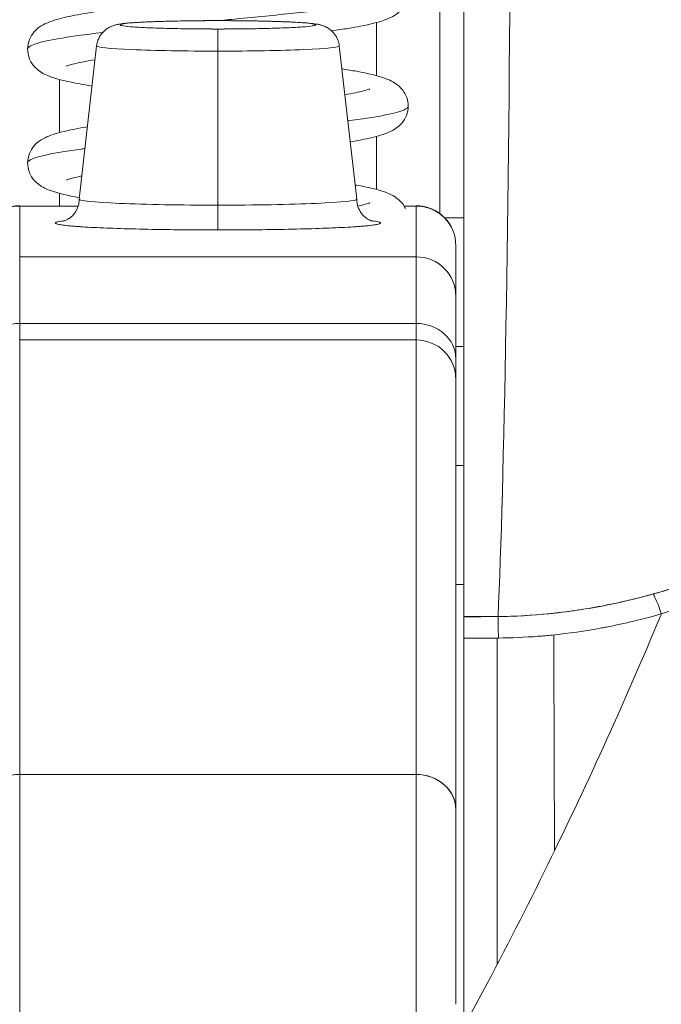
# Model space of a CAD drawing. Header units: inches. Extents: x 16 to 394, y 3 to 249.
# Tile 16 of 116: x 182.677 to 182.996, y 82.585 to 83.074. Entities that reach past the tile are written whole.
import ezdxf

# ---------------------------------------------------------------- set-up
doc = ezdxf.new("R2010")
doc.units = ezdxf.units.IN
doc.header["$LTSCALE"] = 24
doc.header["$MEASUREMENT"] = 0
doc.layers.get('0').update_dxf_attribs({"lineweight": 0})
doc.layers.add('Dimension (ANSI)', color=7, linetype='Continuous', lineweight=5)
doc.layers.add('Visible (ANSI)', color=7, linetype='Continuous', lineweight=5)
doc.styles.add('ROMANS', font='tahoma.ttf')
doc.dimstyles.new('Default (ANSI)', dxfattribs={"dimscale": 24, "dimtxt": 0.07, "dimasz": 0.07, "dimexe": 0.125, "dimexo": 0.0625, "dimgap": 0.031496, "dimtad": 0, "dimtih": 1, "dimtoh": 1, "dimrnd": 1e-08, "dimzin": 0, "dimdsep": 46, "dimtxsty": 'ROMANS', "dimblk": 'Filled-1', "dimcen": 0.09, "dimdle": 0.393701, "dimclrd": 256, "dimclre": 256, "dimclrt": 256, "dimadec": 0, "dimazin": 0, "dimtfac": 0.928571, "dimtofl": 0, "dimtmove": 0, "dimatfit": 3, "dimfxl": 1, "dimtolj": 1, "dimtzin": 0, "dimlwd": -1, "dimlwe": -1, "dimarcsym": 0})

# ---------------------------------------------------------------- blocks, each defined once
blk = doc.blocks.new('Filled-1')
at = {"color": 0}
for p, q in [((0, 0), (-1, 0.17857)), ((-1, 0.17857), (-1, -0.17857)), ((-1, 0), (0, 0)), ((-1, -0.17857), (0, 0))]:
    blk.add_line(p, q, dxfattribs=at)
at = {"color": 0, "flags": 128}
blk.add_lwpolyline([(-1, -0.17857), (0, 0), (-1, 0.17857), (-1, -0.17857)], dxfattribs=at)
at = {"color": 0}
blk.add_solid([(-1, -0.17857), (0, 0), (-1, 0.17857), (-1, -0.17857)], dxfattribs=at)
blk = doc.blocks.new('*D24')
at = {"layer": 'Defpoints', "color": 0, "transparency": 16777216}
for p in [(150.02567, 87.8232), (150.02567, 81.5664), (185.46317, 81.5664)]:
    blk.add_point(p, dxfattribs=at)
at = {"layer": 'Dimension (ANSI)', "transparency": 16777216}
for p, q in [((150.02567, 83.0664), (150.02567, 90.8232)), ((185.46317, 83.0664), (185.46317, 90.8232)), ((151.70567, 87.8232), (159.95091, 87.8232)), ((183.78317, 87.8232), (175.53794, 87.8232))]:
    blk.add_line(p, q, dxfattribs=at)
at = {"layer": 'Dimension (ANSI)', "transparency": 16777216, "xscale": 1.680000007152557, "yscale": 1.680000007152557, "zscale": 1.680000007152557, "rotation": 180}
blk.add_blockref('Filled-1', (150.02567, 87.8232), dxfattribs=at)
at = {"layer": 'Dimension (ANSI)', "transparency": 16777216, "xscale": 1.680000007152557, "yscale": 1.680000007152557, "zscale": 1.680000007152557}
blk.add_blockref('Filled-1', (185.46317, 87.8232), dxfattribs=at)
at = {"layer": 'Dimension (ANSI)', "transparency": 16777216, "insert": (167.74442, 87.8232), "char_height": 1.68, "attachment_point": 5, "style": 'ROMANS'}
blk.add_mtext('\\A1;\\fTahoma|b0|i0;\\H1.6800;35.44\\P\\fTahoma|b0|i0;\\H1.6800;DOOR WIDTH', dxfattribs=at)
blk = doc.blocks.new('*D25')
at = {"layer": 'Defpoints', "color": 0, "transparency": 16777216}
for p in [(186.15267, 87.8232), (185.46317, 81.5664), (186.15267, 80.48478)]:
    blk.add_point(p, dxfattribs=at)
at = {"layer": 'Dimension (ANSI)', "transparency": 16777216}
for p, q in [((185.46317, 83.0664), (185.46317, 90.8232)), ((186.15267, 81.98478), (186.15267, 90.8232)), ((183.78317, 87.8232), (182.10317, 87.8232)), ((187.83267, 87.8232), (189.51267, 87.8232))]:
    blk.add_line(p, q, dxfattribs=at)
at = {"layer": 'Dimension (ANSI)', "transparency": 16777216, "xscale": 1.680000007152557, "yscale": 1.680000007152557, "zscale": 1.680000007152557}
blk.add_blockref('Filled-1', (185.46317, 87.8232), dxfattribs=at)
at = {"layer": 'Dimension (ANSI)', "transparency": 16777216, "xscale": 1.680000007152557, "yscale": 1.680000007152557, "zscale": 1.680000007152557, "rotation": 180}
blk.add_blockref('Filled-1', (186.15267, 87.8232), dxfattribs=at)
at = {"layer": 'Dimension (ANSI)', "transparency": 16777216, "insert": (193.27317, 87.8232), "char_height": 1.68, "attachment_point": 5, "style": 'ROMANS'}
blk.add_mtext('\\A1;(0.69)', dxfattribs=at)

msp = doc.modelspace()

# ---------------------------------------------------------------- linework, layer by layer
at = {"layer": 'Visible (ANSI)'}
for p, q in [((182.88591, 83.27019), (182.88591, 82.97733)), ((182.89772, 83.13619), (182.89772, 82.77739)), ((182.77567, 83.07314), (182.77567, 83.07315)), ((182.77567, 83.07315), (182.77567, 83.07314)), ((182.77567, 83.05802), (182.77567, 83.06899)), ((182.77567, 83.06899), (182.77567, 83.05802)), ((182.85443, 83.04583), (182.85443, 83.07219)), ((182.85443, 83.07219), (182.85443, 83.04583)), ((182.71543, 83.06061), (182.70678, 82.98454)), ((182.83592, 83.06061), (182.84457, 82.98454)), ((182.77567, 83.05802), (182.77567, 82.98158)), ((182.77567, 82.98158), (182.77567, 83.05802)), ((182.69695, 83.01758), (182.69695, 83.04393)), ((182.69695, 83.04393), (182.69695, 83.01758)), ((182.85443, 82.98933), (182.85443, 83.0157)), ((182.85443, 83.0157), (182.85443, 82.98933)), ((182.69695, 82.98115), (182.69695, 82.98744)), ((182.69695, 82.98744), (182.69695, 82.98115)), ((182.67725, 82.98115), (182.67725, 82.98127)), ((182.67725, 82.98115), (182.70628, 82.98115)), ((182.67725, 82.95593), (182.67725, 82.98115)), ((182.67725, 82.98115), (182.67725, 82.95593)), ((182.77567, 82.96928), (182.77567, 82.98158)), ((182.77567, 82.98158), (182.77567, 82.96928)), ((182.86813, 82.98115), (182.8741, 82.98115)), ((182.8741, 82.98127), (182.8741, 82.98115)), ((182.8741, 82.95593), (182.8741, 82.98115)), ((182.8741, 82.98115), (182.8741, 82.95593)), ((182.88826, 82.97526), (182.89772, 82.97526)), ((182.89772, 82.97526), (182.88826, 82.97526)), ((182.89378, 82.96148), (182.89378, 82.96158)), ((182.89378, 82.93627), (182.89378, 82.96148)), ((182.89378, 82.96148), (182.89378, 82.93627)), ((182.67725, 82.95593), (182.67725, 82.92289)), ((182.67725, 82.95593), (182.8741, 82.95593)), ((182.8741, 82.95593), (182.67725, 82.95593)), ((182.67725, 82.92289), (182.67725, 82.95593)), ((182.85443, 82.95593), (182.85443, 82.95593)), ((182.85443, 82.95593), (182.85443, 82.95593)), ((182.8741, 82.95593), (182.8741, 82.92289)), ((182.8741, 82.92289), (182.8741, 82.95593)), ((182.89378, 82.90529), (182.89378, 82.93627)), ((182.8741, 82.92289), (182.67725, 82.92289)), ((182.67725, 82.92289), (182.67725, 82.91472)), ((182.67725, 82.92289), (182.8741, 82.92289)), ((182.67725, 82.92289), (182.67725, 82.91472)), ((182.8741, 82.91472), (182.8741, 82.92289)), ((182.8741, 82.91472), (182.8741, 82.92289)), ((182.67725, 82.6991), (182.67725, 82.91472)), ((182.67725, 82.91472), (182.67725, 82.6991)), ((182.67725, 82.91472), (182.8741, 82.91472)), ((182.8741, 82.91472), (182.8741, 82.6991)), ((182.8741, 82.6991), (182.8741, 82.91472)), ((182.89378, 82.91139), (182.89772, 82.91139)), ((182.89378, 82.90529), (182.89378, 82.89504)), ((182.89378, 82.68163), (182.89378, 82.89504)), ((182.89378, 82.85233), (182.89772, 82.85233)), ((182.89772, 82.85233), (182.89378, 82.85233)), ((182.89378, 82.79328), (182.89772, 82.79328)), ((182.89772, 82.77739), (182.91475, 82.77739)), ((182.91438, 82.60496), (182.91438, 82.76677)), ((182.67725, 82.56535), (182.67725, 82.6991)), ((182.8741, 82.6991), (182.67725, 82.6991)), ((182.67725, 82.6991), (182.67725, 82.56535)), ((182.67725, 82.6991), (182.8741, 82.6991)), ((182.8741, 82.6991), (182.8741, 82.56535)), ((182.8741, 82.56535), (182.8741, 82.6991)), ((182.89378, 82.58504), (182.89378, 82.68163))]:
    msp.add_line(p, q, dxfattribs=at)
for centre, radius, start, end in [((182.67725, 82.96158), 0.01969, 90, 180), ((182.8741, 82.96158), 0.01969, 0, 90), ((182.8741, 82.89504), 0.01969, 0, 90), ((182.89772, 82.75898), 0.02008, 90.0001, 90.0001)]:
    msp.add_arc(centre, radius, start, end, dxfattribs=at)
for centre, major_axis, ratio, start_param, end_param in [((182.91032, 83.28219), (0, -0.55118), 0.02, 0.413203, 1.302303), ((182.91032, 83.28219), (0, 0.55118), 0.02, 3.555085, 4.443895), ((182.77567, 83.07107), (-0.04851, 0), 0.042782, 4.712389, 7.853982), ((182.77567, 83.07107), (0.04851, 0), 0.042782, 4.712389, 7.853982), ((182.77567, 83.0606), (-0.06025, 0), 0.042782, 6.278319, 7.853982), ((182.77567, 83.0606), (-0.06025, 0), 0.042782, 6.278319, 7.853982), ((182.77567, 83.0606), (0.06025, 0), 0.042782, 4.712389, 6.288051), ((182.77567, 83.0606), (0.06025, 0), 0.042782, 4.712389, 6.288051), ((182.67725, 82.96148), (-0.01969, 0), 0.999084, 4.712389, 6.283185), ((182.67725, 82.96148), (-0.01969, 0), 0.999084, 4.712389, 6.283185), ((182.77567, 82.98453), (-0.0689, 0), 0.042782, 6.278319, 7.853982), ((182.77567, 82.98453), (-0.0689, 0), 0.042782, 6.278319, 7.853982), ((182.77567, 82.98453), (0.0689, 0), 0.042782, 4.712389, 6.288051), ((182.77567, 82.98453), (0.0689, 0), 0.042782, 4.712389, 6.288051), ((182.8741, 82.96148), (0.01969, 0), 0.999084, 0, 1.570796), ((182.8741, 82.96148), (0.01969, 0), 0.999084, 0, 1.570796), ((182.77567, 82.97273), (-0.08071, 0), 0.042782, 5.937993, 7.853982), ((182.77567, 82.97273), (0.08071, 0), 0.042782, 4.712389, 6.628377), ((182.8741, 82.93627), (0.01969, 0), 0.999084, 0, 1.570796), ((182.8741, 82.93627), (0.01969, 0), 0.999084, 0, 1.570796), ((182.67725, 82.90529), (-0.01969, 0), 0.894179, 4.712389, 6.283185), ((182.8741, 82.90529), (0.01969, 0), 0.894179, 0, 1.570796), ((182.8741, 82.90529), (0.01969, 0), 0.894179, 0, 1.570796), ((182.99579, 82.77069), (-0.00536, 0.01935), 0.115734, 5.108846, 5.870906), ((182.99579, 82.77069), (0.00536, -0.01935), 0.115734, 1.967255, 2.729315), ((182.89773, 84.2175), (-1.53264, -0.00003), 0.939644, 1.570771, 1.581885), ((182.91492, 82.75907), (0.00022, -0.02008), 0.004433, 1.964368, 2.728174), ((182.91492, 82.75907), (-0.00022, 0.02008), 0.004433, 5.10598, 5.869776), ((182.67725, 82.68163), (-0.01969, 0), 0.887306, 4.712389, 6.28319), ((182.67725, 82.68163), (-0.01969, 0), 0.887306, 4.712389, 6.283185), ((182.8741, 82.68163), (0.01969, 0), 0.887306, 0, 1.570796), ((182.8741, 82.68163), (0.01969, 0), 0.887306, 6.28318, 7.853982)]:
    msp.add_ellipse(centre, major_axis=major_axis, ratio=ratio, start_param=start_param, end_param=end_param, dxfattribs=at)
for points, knots in [([(182.89772, 83.13619), (182.89772, 83.10459), (182.89772, 83.07423), (182.89772, 83.04482), (182.89772, 83.0154), (182.89772, 82.98693), (182.89772, 82.96027), (182.89772, 82.9336), (182.89772, 82.90875), (182.89772, 82.88594), (182.89772, 82.86314), (182.89772, 82.84238), (182.89772, 82.82422), (182.89772, 82.80607), (182.89772, 82.79051), (182.89772, 82.77737)], [0, 0, 0, 0, 0.2, 0.2, 0.2, 0.4, 0.4, 0.4, 0.6, 0.6, 0.6, 0.8, 0.8, 0.8, 1, 1, 1, 1]), ([(182.68119, 83.05901), (182.68119, 83.06061), (182.68153, 83.06226), (182.68268, 83.06516), (182.6835, 83.06643), (182.6852, 83.06845), (182.6861, 83.06922), (182.68828, 83.07078), (182.68951, 83.07142), (182.69339, 83.07313), (182.6961, 83.0739), (182.70263, 83.07546), (182.70643, 83.0762), (182.71787, 83.07812), (182.72662, 83.07931), (182.74446, 83.0815), (182.75354, 83.08252), (182.77161, 83.08451), (182.78082, 83.08549), (182.7983, 83.08743), (182.80682, 83.0884), (182.82206, 83.0903), (182.82902, 83.09125), (182.84033, 83.09307), (182.84495, 83.09398), (182.84918, 83.09509), (182.85017, 83.0954), (182.85093, 83.09569), (182.85107, 83.09575), (182.85107, 83.09575)], [0, 0, 0, 0, 0.0152543, 0.0152543, 0.0302263, 0.0302263, 0.045583, 0.045583, 0.0682613, 0.0682613, 0.117942, 0.117942, 0.1678581, 0.1678581, 0.2503852, 0.2503852, 0.3215471, 0.3215471, 0.39029, 0.39029, 0.4579131, 0.4579131, 0.5243818, 0.5243818, 0.5886756, 0.5886756, 0.6166115, 0.6166115, 0.6297893, 0.6297893, 0.6297893, 0.6297893]), ([(182.77589, 83.07315), (182.77947, 83.07349), (182.78305, 83.07383), (182.78661, 83.07417), (182.7964, 83.07511), (182.80601, 83.07605), (182.81498, 83.07699), (182.82394, 83.07793), (182.83226, 83.07886), (182.83952, 83.0798), (182.84679, 83.08074), (182.85301, 83.08168), (182.85787, 83.08262), (182.86273, 83.08356), (182.86624, 83.08449), (182.86823, 83.08543), (182.86951, 83.08604), (182.87016, 83.08665), (182.87016, 83.08726)], [0.72869766, 0.72869766, 0.72869766, 0.72869766, 0.734375, 0.734375, 0.734375, 0.75, 0.75, 0.75, 0.765625, 0.765625, 0.765625, 0.78125, 0.78125, 0.78125, 0.796875, 0.796875, 0.796875, 0.80700927, 0.80700927, 0.80700927, 0.80700927]), ([(182.87016, 83.08726), (182.87016, 83.08665), (182.86852, 83.0851), (182.85922, 83.08262), (182.84057, 83.0798), (182.81562, 83.07699), (182.79291, 83.07477), (182.77947, 83.07349), (182.77589, 83.07315)], [0.19299073, 0.19299073, 0.19299073, 0.19299073, 0.203125, 0.21875, 0.234375, 0.25, 0.265625, 0.27130234, 0.27130234, 0.27130234, 0.27130234]), ([(182.87016, 83.08726), (182.87016, 83.08565), (182.86982, 83.084), (182.86866, 83.0811), (182.86785, 83.07984), (182.86616, 83.07782), (182.86526, 83.07706), (182.86307, 83.07548), (182.86182, 83.07484), (182.85789, 83.0731), (182.85514, 83.07233), (182.84856, 83.07077), (182.84476, 83.07004), (182.83789, 83.06889), (182.83511, 83.06846), (182.83216, 83.06803)], [0, 0, 0, 0, 0.015262, 0.015262, 0.0302389, 0.0302389, 0.0456053, 0.0456053, 0.0684883, 0.0684883, 0.1188372, 0.1188372, 0.1684419, 0.1684419, 0.1981383, 0.1981383, 0.1981383, 0.1981383]), ([(182.71543, 83.06061), (182.71558, 83.06191), (182.71595, 83.06319), (182.71704, 83.06551), (182.71778, 83.06658), (182.71946, 83.06835), (182.72042, 83.06908), (182.72211, 83.07006), (182.72285, 83.07039), (182.72403, 83.07082), (182.72452, 83.07095), (182.72566, 83.07124), (182.72626, 83.07135), (182.72869, 83.07175), (182.73066, 83.07193), (182.73545, 83.07227), (182.73812, 83.07242), (182.74525, 83.07272), (182.75012, 83.07286), (182.76022, 83.07306), (182.76552, 83.07312), (182.77244, 83.07315), (182.77406, 83.07315), (182.77567, 83.07315)], [0, 0, 0, 0, 0.0101015, 0.0101015, 0.0199862, 0.0199862, 0.0296294, 0.0296294, 0.0377089, 0.0377089, 0.0449846, 0.0449846, 0.0568687, 0.0568687, 0.0925394, 0.0925394, 0.1243072, 0.1243072, 0.1678667, 0.1678667, 0.2085979, 0.2085979, 0.2209026, 0.2209026, 0.2209026, 0.2209026]), ([(182.77567, 83.06899), (182.77135, 83.06899), (182.76719, 83.06901), (182.76313, 83.06906), (182.75907, 83.06911), (182.75511, 83.06918), (182.75144, 83.06927), (182.74776, 83.06936), (182.74438, 83.06947), (182.74139, 83.0696), (182.73839, 83.06973), (182.73579, 83.06987), (182.73367, 83.07003), (182.73155, 83.07018), (182.72992, 83.07035), (182.72882, 83.07053), (182.72772, 83.0707), (182.72716, 83.07088), (182.72716, 83.07107), (182.72716, 83.07125), (182.72772, 83.07143), (182.72882, 83.0716), (182.72992, 83.07178), (182.73155, 83.07195), (182.73367, 83.0721), (182.73579, 83.07226), (182.7384, 83.07241), (182.74139, 83.07253), (182.74438, 83.07266), (182.74776, 83.07277), (182.75144, 83.07286), (182.75511, 83.07295), (182.75907, 83.07302), (182.76313, 83.07307), (182.76719, 83.07312), (182.77135, 83.07314), (182.77567, 83.07314)], [0, 0, 0, 0, 0.083333, 0.083333, 0.083333, 0.166667, 0.166667, 0.166667, 0.25, 0.25, 0.25, 0.333333, 0.333333, 0.333333, 0.416667, 0.416667, 0.416667, 0.5, 0.5, 0.5, 0.583333, 0.583333, 0.583333, 0.666667, 0.666667, 0.666667, 0.75, 0.75, 0.75, 0.833333, 0.833333, 0.833333, 0.916667, 0.916667, 0.916667, 1, 1, 1, 1]), ([(182.77567, 83.07315), (182.78103, 83.07315), (182.78645, 83.07311), (182.79651, 83.07297), (182.80128, 83.07286), (182.80975, 83.07258), (182.81353, 83.07241), (182.81982, 83.07201), (182.82224, 83.07181), (182.82492, 83.07138), (182.82545, 83.07129), (182.82649, 83.07105), (182.82698, 83.07092), (182.82808, 83.07055), (182.8287, 83.07031), (182.83008, 83.0696), (182.83087, 83.06911), (182.83229, 83.06794), (182.83296, 83.06726), (182.83424, 83.06559), (182.83482, 83.06455), (182.83558, 83.06254), (182.83581, 83.06158), (182.83592, 83.06061)], [0, 0, 0, 0, 0.0407937, 0.0407937, 0.0808924, 0.0808924, 0.1213735, 0.1213735, 0.1633112, 0.1633112, 0.1737906, 0.1737906, 0.1816701, 0.1816701, 0.1889204, 0.1889204, 0.1967092, 0.1967092, 0.2041974, 0.2041974, 0.2133447, 0.2133447, 0.2208708, 0.2208708, 0.2208708, 0.2208708]), ([(182.77567, 83.07314), (182.78, 83.07314), (182.78415, 83.07312), (182.78821, 83.07307), (182.79228, 83.07302), (182.79624, 83.07295), (182.79991, 83.07286), (182.80358, 83.07277), (182.80697, 83.07266), (182.80996, 83.07253), (182.81295, 83.07241), (182.81556, 83.07226), (182.81768, 83.0721), (182.81979, 83.07195), (182.82143, 83.07178), (182.82253, 83.0716), (182.82362, 83.07143), (182.82418, 83.07125), (182.82418, 83.07107), (182.82418, 83.07088), (182.82362, 83.0707), (182.82253, 83.07053), (182.82143, 83.07035), (182.81979, 83.07018), (182.81767, 83.07003), (182.81556, 83.06987), (182.81295, 83.06973), (182.80996, 83.0696), (182.80697, 83.06947), (182.80358, 83.06936), (182.79991, 83.06927), (182.79624, 83.06918), (182.79228, 83.06911), (182.78821, 83.06906), (182.78415, 83.06901), (182.77999, 83.06899), (182.77567, 83.06899)], [0, 0, 0, 0, 0.083333, 0.083333, 0.083333, 0.166667, 0.166667, 0.166667, 0.25, 0.25, 0.25, 0.333333, 0.333333, 0.333333, 0.416667, 0.416667, 0.416667, 0.5, 0.5, 0.5, 0.583333, 0.583333, 0.583333, 0.666667, 0.666667, 0.666667, 0.75, 0.75, 0.75, 0.833333, 0.833333, 0.833333, 0.916667, 0.916667, 0.916667, 1, 1, 1, 1]), ([(182.68119, 83.05901), (182.68119, 83.05937), (182.68142, 83.05974), (182.68189, 83.0601), (182.68308, 83.06104), (182.68582, 83.06198), (182.68998, 83.06292), (182.69413, 83.06385), (182.69969, 83.06479), (182.7064, 83.06573), (182.71009, 83.06625), (182.71413, 83.06676), (182.71845, 83.06728)], [0.65017671, 0.65017671, 0.65017671, 0.65017671, 0.65625, 0.65625, 0.65625, 0.671875, 0.671875, 0.671875, 0.6875, 0.6875, 0.6875, 0.69611043, 0.69611043, 0.69611043, 0.69611043]), ([(182.71845, 83.06728), (182.71413, 83.06676), (182.70276, 83.06531), (182.68857, 83.06292), (182.68202, 83.06068), (182.68119, 83.05937), (182.68119, 83.05901)], [0.30388957, 0.30388957, 0.30388957, 0.30388957, 0.3125, 0.328125, 0.34375, 0.34982329, 0.34982329, 0.34982329, 0.34982329]), ([(182.71316, 83.0407), (182.711, 83.04104), (182.70895, 83.04139), (182.70119, 83.04281), (182.69659, 83.04384), (182.69064, 83.04603), (182.68869, 83.04685), (182.68543, 83.04935), (182.68421, 83.05053), (182.6827, 83.05295), (182.68226, 83.05384), (182.68145, 83.05611), (182.68119, 83.05758), (182.68119, 83.05901)], [0.5092683, 0.5092683, 0.5092683, 0.5092683, 0.5331467, 0.5331467, 0.6060709, 0.6060709, 0.6427297, 0.6427297, 0.6629039, 0.6629039, 0.6724985, 0.6724985, 0.6860949, 0.6860949, 0.6860949, 0.6860949]), ([(182.71465, 83.05377), (182.70995, 83.05298), (182.70603, 83.05219), (182.70216, 83.05117), (182.70118, 83.05086), (182.70042, 83.05057), (182.70028, 83.05051), (182.70028, 83.05051)], [0.53203231, 0.53203231, 0.53203231, 0.53203231, 0.58879531, 0.58879531, 0.61670023, 0.61670023, 0.62995686, 0.62995686, 0.62995686, 0.62995686]), ([(182.83721, 83.04922), (182.83979, 83.04882), (182.8422, 83.04841), (182.85027, 83.04693), (182.85485, 83.0459), (182.86078, 83.04371), (182.86271, 83.04289), (182.86596, 83.04039), (182.86717, 83.0392), (182.86867, 83.03678), (182.8691, 83.0359), (182.8699, 83.03364), (182.87016, 83.03218), (182.87016, 83.03076)], [0.5057541, 0.5057541, 0.5057541, 0.5057541, 0.5336756, 0.5336756, 0.606645, 0.606645, 0.6430142, 0.6430142, 0.6630568, 0.6630568, 0.6725733, 0.6725733, 0.6860764, 0.6860764, 0.6860764, 0.6860764]), ([(182.83868, 83.03634), (182.8425, 83.03701), (182.84569, 83.03768), (182.84919, 83.03859), (182.85017, 83.03891), (182.85093, 83.03919), (182.85107, 83.03926), (182.85107, 83.03926)], [0.54016952, 0.54016952, 0.54016952, 0.54016952, 0.58877291, 0.58877291, 0.6166898, 0.6166898, 0.62985557, 0.62985557, 0.62985557, 0.62985557]), ([(182.84015, 83.02339), (182.84048, 83.02343), (182.8408, 83.02347), (182.84113, 83.02352), (182.84824, 83.02445), (182.85427, 83.02539), (182.85893, 83.02633), (182.86359, 83.02727), (182.86688, 83.02821), (182.86864, 83.02914), (182.86965, 83.02968), (182.87016, 83.03022), (182.87016, 83.03076)], [0.4524163, 0.4524163, 0.4524163, 0.4524163, 0.453125, 0.453125, 0.453125, 0.46875, 0.46875, 0.46875, 0.484375, 0.484375, 0.484375, 0.49334385, 0.49334385, 0.49334385, 0.49334385]), ([(182.87016, 83.03076), (182.87016, 83.03022), (182.86877, 83.02874), (182.8603, 83.02633), (182.84796, 83.02441), (182.84048, 83.02343), (182.84015, 83.02339)], [0.50665615, 0.50665615, 0.50665615, 0.50665615, 0.515625, 0.53125, 0.546875, 0.5475837, 0.5475837, 0.5475837, 0.5475837]), ([(182.87016, 83.03076), (182.87016, 83.02916), (182.86982, 83.0275), (182.86866, 83.02461), (182.86785, 83.02334), (182.86615, 83.02132), (182.86525, 83.02055), (182.86307, 83.01898), (182.86181, 83.01834), (182.85789, 83.01661), (182.85516, 83.01584), (182.8488, 83.01433), (182.84529, 83.01364), (182.84134, 83.01297)], [0, 0, 0, 0, 0.0152675, 0.0152675, 0.0302498, 0.0302498, 0.0456225, 0.0456225, 0.0685155, 0.0685155, 0.1186369, 0.1186369, 0.1650463, 0.1650463, 0.1650463, 0.1650463]), ([(182.68119, 83.00251), (182.68119, 83.00411), (182.68153, 83.00577), (182.68268, 83.00867), (182.6835, 83.00994), (182.6852, 83.01195), (182.6861, 83.01272), (182.68829, 83.0143), (182.68954, 83.01493), (182.69343, 83.01665), (182.69614, 83.01742), (182.70268, 83.01897), (182.70647, 83.01971), (182.71081, 83.02044), (182.71083, 83.02044), (182.71086, 83.02044)], [0, 0, 0, 0, 0.0152642, 0.0152642, 0.0302444, 0.0302444, 0.0456127, 0.0456127, 0.068482, 0.068482, 0.1181671, 0.1181671, 0.1680144, 0.1680144, 0.1683237, 0.1683237, 0.1683237, 0.1683237]), ([(182.99579, 82.77874), (183.00985, 82.78321), (183.02475, 82.78849), (183.03966, 82.79481), (183.04426, 82.79676), (183.04887, 82.7988), (183.05346, 82.80095), (183.05735, 82.80277), (183.06123, 82.80467), (183.06509, 82.80662), (183.07453, 82.81141), (183.08379, 82.81656), (183.09263, 82.82189), (183.09822, 82.82526), (183.10364, 82.8287), (183.10884, 82.83216), (183.11268, 82.83472), (183.1164, 82.83728), (183.12, 82.83986), (183.1206, 82.8403), (183.1212, 82.84073), (183.1218, 82.84116), (183.13279, 82.84912), (183.1427, 82.85719), (183.15182, 82.86537), (183.15219, 82.8657), (183.15255, 82.86603), (183.15292, 82.86636), (183.16346, 82.87588), (183.17294, 82.88556), (183.18132, 82.89518), (183.18317, 82.8973), (183.18496, 82.89941), (183.18669, 82.90152), (183.18764, 82.90266), (183.18856, 82.9038), (183.18947, 82.90494), (183.19672, 82.91399), (183.20298, 82.92293), (183.20832, 82.93163), (183.20919, 82.93304), (183.21003, 82.93445), (183.21085, 82.93586), (183.21708, 82.94652), (183.22191, 82.95677), (183.22519, 82.96629), (183.22533, 82.96669), (183.22546, 82.96708), (183.22559, 82.96748), (183.22887, 82.97733), (183.23045, 82.98638), (183.23069, 82.99454), (183.23093, 83.00269), (183.22981, 83.00995), (183.22729, 83.01641)], [0, 0, 0, 0, 0.095523, 0.095523, 0.095523, 0.125, 0.125, 0.125, 0.150006, 0.150006, 0.150006, 0.211266, 0.211266, 0.211266, 0.25, 0.25, 0.25, 0.278579, 0.278579, 0.278579, 0.283368, 0.283368, 0.283368, 0.371453, 0.371453, 0.371453, 0.375, 0.375, 0.375, 0.477463, 0.477463, 0.477463, 0.5, 0.5, 0.5, 0.512193, 0.512193, 0.512193, 0.609209, 0.609209, 0.609209, 0.625, 0.625, 0.625, 0.744987, 0.744987, 0.744987, 0.75, 0.75, 0.75, 0.875, 0.875, 0.875, 1, 1, 1, 1]), ([(182.68119, 83.00251), (182.68119, 83.00295), (182.68152, 83.00338), (182.68218, 83.00382), (182.6836, 83.00475), (182.68657, 83.00569), (182.69093, 83.00663), (182.69529, 83.00757), (182.70104, 83.00851), (182.70791, 83.00944), (182.70848, 83.00952), (182.70905, 83.0096), (182.70964, 83.00968)], [0.33651082, 0.33651082, 0.33651082, 0.33651082, 0.34375, 0.34375, 0.34375, 0.359375, 0.359375, 0.359375, 0.375, 0.375, 0.375, 0.37629181, 0.37629181, 0.37629181, 0.37629181]), ([(182.70964, 83.00968), (182.70905, 83.0096), (182.70152, 83.00858), (182.68953, 83.00663), (182.68223, 83.00432), (182.68119, 83.00295), (182.68119, 83.00251)], [0.62370819, 0.62370819, 0.62370819, 0.62370819, 0.625, 0.640625, 0.65625, 0.66348918, 0.66348918, 0.66348918, 0.66348918]), ([(183.22213, 83.01289), (183.2241, 83.00789), (183.22532, 83.00242), (183.22563, 82.99656), (183.22589, 82.99157), (183.22549, 82.98631), (183.22449, 82.98089), (183.22403, 82.97842), (183.22344, 82.97591), (183.22273, 82.97338), (183.22032, 82.96477), (183.21647, 82.95588), (183.21178, 82.94711), (183.21125, 82.94614), (183.21072, 82.94516), (183.21018, 82.94419), (183.20558, 82.93595), (183.20018, 82.92784), (183.19427, 82.91995), (183.18717, 82.91049), (183.17931, 82.90136), (183.17087, 82.89262), (183.16537, 82.88693), (183.15961, 82.8814), (183.15363, 82.87606), (183.1494, 82.87226), (183.14506, 82.86856), (183.14064, 82.86496), (183.13003, 82.85633), (183.11892, 82.84825), (183.10739, 82.84074), (183.09786, 82.83454), (183.08805, 82.82874), (183.078, 82.82334), (183.07708, 82.82284), (183.07615, 82.82235), (183.07523, 82.82186), (183.06539, 82.81668), (183.05534, 82.81188), (183.0451, 82.80749), (183.03593, 82.80354), (183.02661, 82.79992), (183.01718, 82.79664), (183.00879, 82.79372), (183.00032, 82.79106), (182.99178, 82.78867)], [0, 0, 0, 0, 0.067597, 0.067597, 0.067597, 0.125, 0.125, 0.125, 0.151167, 0.151167, 0.151167, 0.240091, 0.240091, 0.240091, 0.25, 0.25, 0.25, 0.333853, 0.333853, 0.333853, 0.434449, 0.434449, 0.434449, 0.5, 0.5, 0.5, 0.546484, 0.546484, 0.546484, 0.657929, 0.657929, 0.657929, 0.75, 0.75, 0.75, 0.758447, 0.758447, 0.758447, 0.848119, 0.848119, 0.848119, 0.928517, 0.928517, 0.928517, 1, 1, 1, 1]), ([(183.22213, 83.01289), (183.22457, 83.0073), (183.22572, 83.00091), (183.22571, 82.99379), (183.22569, 82.98667), (183.2245, 82.97882), (183.22183, 82.9703), (183.21916, 82.96178), (183.21501, 82.95259), (183.20951, 82.94302), (183.20401, 82.93344), (183.19717, 82.92347), (183.18907, 82.91336), (183.18097, 82.90325), (183.17161, 82.893), (183.1609, 82.88278), (183.15019, 82.87257), (183.13814, 82.8624), (183.12435, 82.85238), (183.11056, 82.84235), (183.09499, 82.83254), (183.07949, 82.82414), (183.06399, 82.81574), (183.04858, 82.8087), (183.03389, 82.80287), (183.0192, 82.79703), (183.00525, 82.79239), (182.99178, 82.78867)], [0, 0, 0, 0, 0.111111, 0.111111, 0.111111, 0.222222, 0.222222, 0.222222, 0.333333, 0.333333, 0.333333, 0.444444, 0.444444, 0.444444, 0.555556, 0.555556, 0.555556, 0.666667, 0.666667, 0.666667, 0.777778, 0.777778, 0.777778, 0.888889, 0.888889, 0.888889, 1, 1, 1, 1]), ([(182.70686, 82.98528), (182.70107, 82.98634), (182.69651, 82.98737), (182.69059, 82.98955), (182.68866, 82.99037), (182.6854, 82.99287), (182.68419, 82.99406), (182.68268, 82.99648), (182.68225, 82.99736), (182.68145, 82.99963), (182.68119, 83.00109), (182.68119, 83.00251)], [0.5338767, 0.5338767, 0.5338767, 0.5338767, 0.6064119, 0.6064119, 0.6429014, 0.6429014, 0.6629977, 0.6629977, 0.6725493, 0.6725493, 0.6860844, 0.6860844, 0.6860844, 0.6860844]), ([(182.70809, 82.99607), (182.70626, 82.9957), (182.70469, 82.99534), (182.70216, 82.99468), (182.70118, 82.99436), (182.70042, 82.99408), (182.70028, 82.99401), (182.70028, 82.99401)], [0.56122991, 0.56122991, 0.56122991, 0.56122991, 0.5888257, 0.5888257, 0.61672382, 0.61672382, 0.62992905, 0.62992905, 0.62992905, 0.62992905]), ([(182.84377, 82.99163), (182.84398, 82.99159), (182.8442, 82.99155), (182.85025, 82.99044), (182.85484, 82.98941), (182.86077, 82.98722), (182.8627, 82.9864), (182.86596, 82.98389), (182.86717, 82.98271), (182.86842, 82.98069), (182.86863, 82.9803), (182.86883, 82.97989)], [0.5308916, 0.5308916, 0.5308916, 0.5308916, 0.533585, 0.533585, 0.6065466, 0.6065466, 0.6429686, 0.6429686, 0.663034, 0.663034, 0.6675564, 0.6675564, 0.6675564, 0.6675564]), ([(182.69897, 82.97365), (182.69897, 82.97365), (182.69904, 82.97366), (182.69935, 82.97376), (182.69955, 82.97383), (182.70006, 82.97403), (182.70029, 82.97413), (182.70102, 82.97451), (182.70161, 82.97482), (182.70301, 82.97593), (182.70377, 82.9766), (182.70524, 82.97863), (182.70594, 82.9799), (182.70663, 82.98244), (182.70678, 82.98348), (182.70678, 82.98453)], [2.9624505, 2.9624505, 2.9624505, 2.9624505, 3.0053828, 3.0053828, 3.0382774, 3.0382774, 3.0584832, 3.0584832, 3.0887664, 3.0887664, 3.1118286, 3.1118286, 3.1313201, 3.1313201, 3.142865, 3.142865, 3.142865, 3.142865]), ([(182.84457, 82.98453), (182.84457, 82.98323), (182.8448, 82.98195), (182.84558, 82.97963), (182.84613, 82.97864), (182.84734, 82.97691), (182.84799, 82.97626), (182.84918, 82.97523), (182.8497, 82.97489), (182.85062, 82.97434), (182.85099, 82.97417), (182.85168, 82.97387), (182.85193, 82.97378), (182.8523, 82.97367), (182.85238, 82.97365), (182.85238, 82.97365)], [0.0012724, 0.0012724, 0.0012724, 0.0012724, 0.0155488, 0.0155488, 0.0312136, 0.0312136, 0.0504552, 0.0504552, 0.0729209, 0.0729209, 0.0991286, 0.0991286, 0.1356666, 0.1356666, 0.1816869, 0.1816869, 0.1816869, 0.1816869]), ([(182.84509, 82.98109), (182.84615, 82.98133), (182.8471, 82.98155), (182.84919, 82.9821), (182.85017, 82.98241), (182.85093, 82.9827), (182.85107, 82.98276), (182.85107, 82.98276)], [0.57093554, 0.57093554, 0.57093554, 0.57093554, 0.58882589, 0.58882589, 0.61672833, 0.61672833, 0.62990901, 0.62990901, 0.62990901, 0.62990901]), ([(182.69973, 82.9739), (182.69863, 82.97377), (182.69772, 82.97363), (182.69699, 82.9735), (182.69565, 82.97325), (182.69496, 82.97299), (182.69497, 82.97273), (182.69497, 82.97247), (182.69565, 82.97221), (182.697, 82.97196), (182.69835, 82.97171), (182.70036, 82.97146), (182.70299, 82.97123), (182.70562, 82.971), (182.70886, 82.97078), (182.71264, 82.97057), (182.71641, 82.97037), (182.72072, 82.97019), (182.72545, 82.97003), (182.73018, 82.96987), (182.73533, 82.96973), (182.74081, 82.96962), (182.74628, 82.9695), (182.75207, 82.96942), (182.75791, 82.96936), (182.76375, 82.96931), (182.76964, 82.96928), (182.77567, 82.96928)], [0.3902556, 0.3902556, 0.3902556, 0.3902556, 0.4285714, 0.4285714, 0.4285714, 0.5, 0.5, 0.5, 0.5714286, 0.5714286, 0.5714286, 0.6428571, 0.6428571, 0.6428571, 0.7142857, 0.7142857, 0.7142857, 0.7857143, 0.7857143, 0.7857143, 0.8571429, 0.8571429, 0.8571429, 0.9285714, 0.9285714, 0.9285714, 1, 1, 1, 1]), ([(182.77567, 82.96928), (182.78171, 82.96928), (182.78761, 82.96931), (182.79345, 82.96936), (182.7993, 82.96942), (182.80509, 82.9695), (182.81057, 82.96962), (182.81604, 82.96973), (182.82118, 82.96987), (182.82591, 82.97003), (182.83064, 82.97019), (182.83495, 82.97037), (182.83873, 82.97057), (182.8425, 82.97078), (182.84574, 82.971), (182.84837, 82.97123), (182.851, 82.97146), (182.85301, 82.97171), (182.85436, 82.97196), (182.8557, 82.97221), (182.85638, 82.97247), (182.85638, 82.97273), (182.85638, 82.97299), (182.8557, 82.97325), (182.85435, 82.9735), (182.85363, 82.97364), (182.85272, 82.97377), (182.85162, 82.9739)], [0, 0, 0, 0, 0.0714286, 0.0714286, 0.0714286, 0.1428571, 0.1428571, 0.1428571, 0.2142857, 0.2142857, 0.2142857, 0.2857143, 0.2857143, 0.2857143, 0.3571429, 0.3571429, 0.3571429, 0.4285714, 0.4285714, 0.4285714, 0.5, 0.5, 0.5, 0.5714286, 0.5714286, 0.5714286, 0.6096507, 0.6096507, 0.6096507, 0.6096507]), ([(182.89378, 82.90529), (182.89378, 82.91149), (182.89378, 82.91677), (182.89378, 82.92116), (182.89378, 82.92556), (182.89378, 82.92908), (182.89378, 82.9316), (182.89378, 82.93413), (182.89378, 82.93568), (182.89378, 82.93627)], [0, 0, 0, 0, 0.333333, 0.333333, 0.333333, 0.666667, 0.666667, 0.666667, 1, 1, 1, 1]), ([(182.89378, 82.89504), (182.89378, 82.89521), (182.89378, 82.8955), (182.89378, 82.89592), (182.89378, 82.89668), (182.89378, 82.89787), (182.89378, 82.89944), (182.89378, 82.901), (182.89378, 82.90295), (182.89378, 82.90529)], [0.1493683, 0.1493683, 0.1493683, 0.1493683, 0.3333333, 0.3333333, 0.3333333, 0.6666667, 0.6666667, 0.6666667, 1, 1, 1, 1]), ([(182.89378, 82.68163), (182.89378, 82.70553), (182.89378, 82.72747), (182.89378, 82.74749), (182.89378, 82.76752), (182.89378, 82.78562), (182.89378, 82.80169), (182.89378, 82.81775), (182.89378, 82.83179), (182.89378, 82.84376), (182.89378, 82.85573), (182.89378, 82.86563), (182.89378, 82.87343), (182.89378, 82.88124), (182.89378, 82.88694), (182.89378, 82.89051), (182.89378, 82.89353), (182.89378, 82.89504), (182.89378, 82.89504)], [0, 0, 0, 0, 0.1666667, 0.1666667, 0.1666667, 0.3333333, 0.3333333, 0.3333333, 0.5, 0.5, 0.5, 0.6666667, 0.6666667, 0.6666667, 0.8333333, 0.8333333, 0.8333333, 0.9739439, 0.9739439, 0.9739439, 0.9739439]), ([(182.99178, 82.78867), (182.98252, 82.78608), (182.97311, 82.7839), (182.96362, 82.78218), (182.95364, 82.78036), (182.94356, 82.77905), (182.93344, 82.77827), (182.92722, 82.7778), (182.92099, 82.77753), (182.91475, 82.77746)], [0, 0, 0, 0, 0.370836, 0.370836, 0.370836, 0.760631, 0.760631, 0.760631, 1, 1, 1, 1]), ([(182.99178, 82.78867), (182.98326, 82.78626), (182.97485, 82.7843), (182.96621, 82.78266), (182.95758, 82.78102), (182.94872, 82.77973), (182.94015, 82.77887), (182.93158, 82.77801), (182.9233, 82.77755), (182.91475, 82.77746)], [0, 0, 0, 0, 0.333333, 0.333333, 0.333333, 0.666667, 0.666667, 0.666667, 1, 1, 1, 1]), ([(182.89772, 82.57375), (182.90087, 82.57954), (182.90399, 82.58533), (182.90707, 82.59111), (182.91835, 82.6123), (182.92914, 82.63341), (182.93942, 82.65435), (182.94971, 82.6753), (182.9595, 82.69608), (182.9688, 82.7166), (182.97809, 82.73712), (182.98689, 82.75738), (182.99519, 82.77729), (182.99539, 82.77777), (182.99559, 82.77825), (182.99579, 82.77874)], [0, 0, 0, 0, 0.082787, 0.082787, 0.082787, 0.386071, 0.386071, 0.386071, 0.689355, 0.689355, 0.689355, 0.992639, 0.992639, 0.992639, 1, 1, 1, 1]), ([(182.89772, 82.77737), (182.89772, 82.77661), (182.89772, 82.77571), (182.89772, 82.77465), (182.89772, 82.7736), (182.89772, 82.77239), (182.89772, 82.77106), (182.89772, 82.76973), (182.89772, 82.76827), (182.89772, 82.76668)], [0, 0, 0, 0, 0.333333, 0.333333, 0.333333, 0.666667, 0.666667, 0.666667, 1, 1, 1, 1]), ([(182.91491, 82.76677), (182.92142, 82.76684), (182.92798, 82.76713), (182.93457, 82.76764), (182.93691, 82.76782), (182.93924, 82.76803), (182.94159, 82.76827), (182.94978, 82.7691), (182.958, 82.77027), (182.96628, 82.77181), (182.96703, 82.77194), (182.96779, 82.77209), (182.96854, 82.77223), (182.97758, 82.77397), (182.98669, 82.77614), (182.99579, 82.77874)], [0, 0, 0, 0, 0.246085, 0.246085, 0.246085, 0.333333, 0.333333, 0.333333, 0.638792, 0.638792, 0.638792, 0.666667, 0.666667, 0.666667, 1, 1, 1, 1]), ([(182.89772, 82.76668), (182.90223, 82.76668), (182.90675, 82.7667), (182.91126, 82.76674), (182.91248, 82.76675), (182.9137, 82.76676), (182.91491, 82.76677)], [0, 0, 0, 0, 0.787547, 0.787547, 0.787547, 1, 1, 1, 1]), ([(182.89772, 82.76668), (182.89772, 82.74611), (182.89772, 82.72525), (182.89772, 82.70404), (182.89772, 82.68284), (182.89772, 82.66128), (182.89772, 82.63955), (182.89772, 82.61781), (182.89772, 82.5959), (182.89772, 82.57375)], [0, 0, 0, 0, 0.333333, 0.333333, 0.333333, 0.666667, 0.666667, 0.666667, 1, 1, 1, 1]), ([(182.94278, 82.66123), (182.94273, 82.6726), (182.94268, 82.68398), (182.94264, 82.69535), (182.94255, 82.7197), (182.94248, 82.74404), (182.94243, 82.76836)], [0.1207077, 0.1207077, 0.1207077, 0.1207077, 0.160174, 0.160174, 0.160174, 0.2446265, 0.2446265, 0.2446265, 0.2446265]), ([(182.89378, 82.58504), (182.89378, 82.58504), (182.89378, 82.58505), (182.89378, 82.58508), (182.89378, 82.58528), (182.89378, 82.58606), (182.89378, 82.58741), (182.89378, 82.58875), (182.89378, 82.59066), (182.89378, 82.59306), (182.89378, 82.59546), (182.89378, 82.59836), (182.89378, 82.60166), (182.89378, 82.60495), (182.89378, 82.60865), (182.89378, 82.61261), (182.89378, 82.61658), (182.89378, 82.62082), (182.89378, 82.62518), (182.89378, 82.62955), (182.89378, 82.63404), (182.89378, 82.6385), (182.89378, 82.64297), (182.89378, 82.64741), (182.89378, 82.65167), (182.89378, 82.65593), (182.89378, 82.66), (182.89378, 82.66377), (182.89378, 82.66754), (182.89378, 82.67101), (182.89378, 82.674), (182.89378, 82.67699), (182.89378, 82.67952), (182.89378, 82.68163)], [0.1531073, 0.1531073, 0.1531073, 0.1531073, 0.1666667, 0.1666667, 0.1666667, 0.25, 0.25, 0.25, 0.3333333, 0.3333333, 0.3333333, 0.4166667, 0.4166667, 0.4166667, 0.5, 0.5, 0.5, 0.5833333, 0.5833333, 0.5833333, 0.6666667, 0.6666667, 0.6666667, 0.75, 0.75, 0.75, 0.8333333, 0.8333333, 0.8333333, 0.9166667, 0.9166667, 0.9166667, 1, 1, 1, 1])]:
    msp.add_open_spline(points, degree=3, knots=knots, dxfattribs=at)
for points in [[(182.89378, 82.96148), (182.89378, 82.96155), (182.89378, 82.96158), (182.89378, 82.96158)], [(182.68581, 82.95593), (182.68581, 82.95593), (182.68581, 82.95593), (182.68581, 82.95593)], [(182.73307, 82.95593), (182.73307, 82.95593), (182.73308, 82.95593), (182.73308, 82.95593)], [(182.73308, 82.95593), (182.73308, 82.95593), (182.73307, 82.95593), (182.73307, 82.95593)], [(182.83807, 82.95593), (182.83807, 82.95593), (182.83807, 82.95593), (182.83807, 82.95593)], [(182.94241, 82.7791), (182.94241, 82.7791), (182.94241, 82.7791), (182.94241, 82.77911)]]:
    msp.add_open_spline(points, degree=3, dxfattribs=at)

# ---------------------------------------------------------------- dimensions: what is measured, and where the dimension line sits
at = {"layer": 'Dimension (ANSI)'}
for base, p2, text, picture, middle in [((150.02567, 87.8232), (150.02567, 81.5664), '\\fTahoma|b0|i0;\\H1.6800;<>\\P\\fTahoma|b0|i0;\\H1.6800;DOOR WIDTH', '*D24', (167.74442, 87.8232)), ((186.15267, 87.8232), (186.15267, 80.48478), '(<>)', '*D25', (193.27317, 87.8232))]:
    dim = msp.add_linear_dim(base=base, p1=(185.46317, 81.5664), p2=p2, angle=180, text=text, dimstyle='Default (ANSI)', override={"dimgap": 0.031496, "dimtih": 0, "dimtoh": 0, "dimdec": 2, "dimtol": 0, "dimlim": 0, "dimtp": 0, "dimtm": 0, "dimtdec": 2, "dimatfit": 1}, dxfattribs=at)
    dim.commit()
    dim.dimension.update_dxf_attribs({"geometry": picture, "text_midpoint": middle, "dimtype": 160})

doc.saveas('drawing.dxf')
